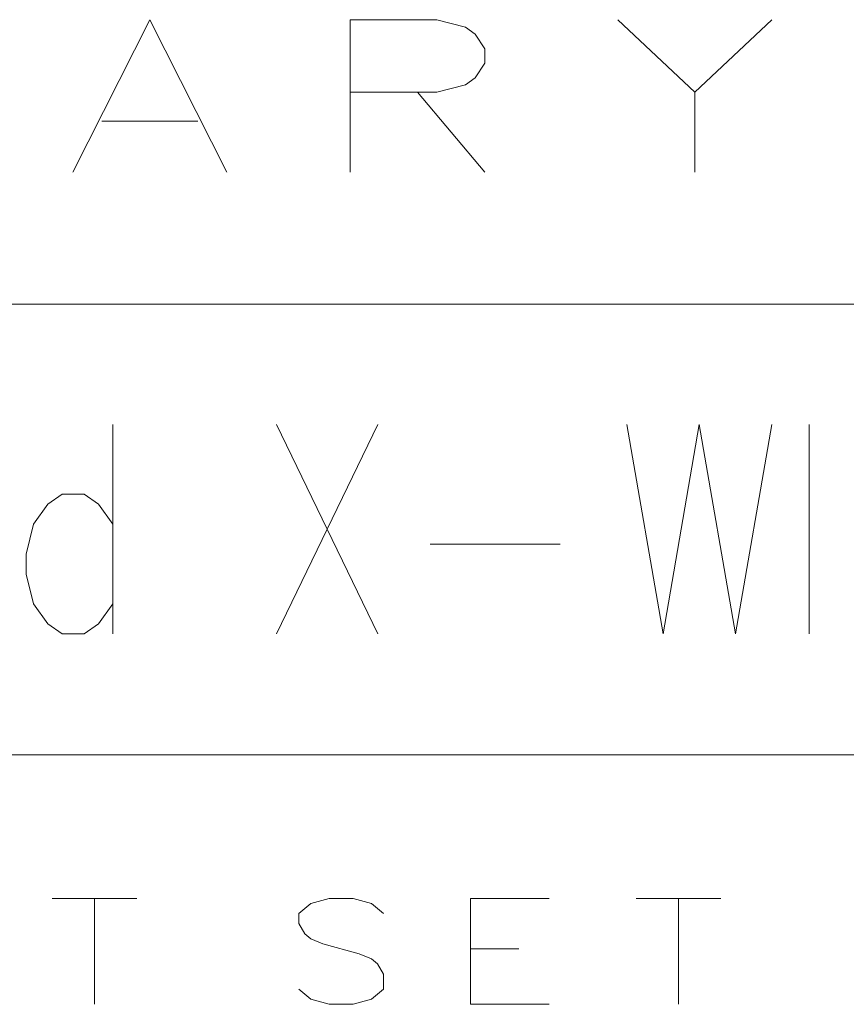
# Model space of a CAD drawing. Header units: millimetres. Extents: x -178 to 174, y -133 to 130.
# Tile 7 of 38: x -21 to 12, y -74 to -35. Entities that reach past the tile are written whole.
import ezdxf

# ---------------------------------------------------------------- set-up
doc = ezdxf.new("R2010")
doc.units = ezdxf.units.MM
doc.header["$MEASUREMENT"] = 0
doc.layers.add('Layer 1', color=7, linetype='Continuous')

msp = doc.modelspace()

# ---------------------------------------------------------------- linework, layer by layer
at = {"layer": 'Layer 1', "color": 1, "lineweight": 9}
for points, knots in [([(-18.6317, -41.1068), (-18.6317, -41.1068), (-15.6162, -35.132), (-15.6162, -35.132), (-15.6162, -35.132), (-15.6162, -35.132), (-12.5936, -41.1068), (-12.5936, -41.1068)], [0, 0, 0, 0, 0.3333333, 0.3333333, 0.3333333, 0.3333333, 1, 1, 1, 1]), ([(-7.7545, -41.1068), (-7.7545, -41.1068), (-7.7545, -35.132), (-7.7545, -35.132), (-7.7545, -35.132), (-7.7545, -35.132), (-4.3568, -35.132), (-4.3568, -35.132), (-4.3568, -35.132), (-4.3568, -35.132), (-3.2242, -35.42), (-3.2242, -35.42), (-3.2242, -35.42), (-3.2242, -35.42), (-2.8491, -35.7028), (-2.8491, -35.7028), (-2.8491, -35.7028), (-2.8491, -35.7028), (-2.4668, -36.2736), (-2.4668, -36.2736), (-2.4668, -36.2736), (-2.4668, -36.2736), (-2.4668, -36.8391), (-2.4668, -36.8391), (-2.4668, -36.8391), (-2.4668, -36.8391), (-2.8491, -37.4099), (-2.8491, -37.4099), (-2.8491, -37.4099), (-2.8491, -37.4099), (-3.2242, -37.6926), (-3.2242, -37.6926), (-3.2242, -37.6926), (-3.2242, -37.6926), (-4.3568, -37.9807), (-4.3568, -37.9807), (-4.3568, -37.9807), (-4.3568, -37.9807), (-7.7545, -37.9807), (-7.7545, -37.9807)], [0, 0, 0, 0, 0.0909091, 0.0909091, 0.0909091, 0.0909091, 0.1818182, 0.1818182, 0.1818182, 0.1818182, 0.2727273, 0.2727273, 0.2727273, 0.2727273, 0.3636364, 0.3636364, 0.3636364, 0.3636364, 0.4545455, 0.4545455, 0.4545455, 0.4545455, 0.5454545, 0.5454545, 0.5454545, 0.5454545, 0.6363636, 0.6363636, 0.6363636, 0.6363636, 0.7272727, 0.7272727, 0.7272727, 0.7272727, 0.8181818, 0.8181818, 0.8181818, 0.8181818, 1, 1, 1, 1]), ([(2.7474, -35.132), (2.7474, -35.132), (5.77, -37.9807), (5.77, -37.9807), (5.77, -37.9807), (5.77, -37.9807), (8.7855, -35.132), (8.7855, -35.132)], [0, 0, 0, 0, 0.3333333, 0.3333333, 0.3333333, 0.3333333, 1, 1, 1, 1]), ([(-6.4495, -70.1923), (-6.4495, -70.1923), (-6.924, -69.7966), (-6.924, -69.7966), (-6.924, -69.7966), (-6.924, -69.7966), (-7.6358, -69.5987), (-7.6358, -69.5987), (-7.6358, -69.5987), (-7.6358, -69.5987), (-8.5849, -69.5987), (-8.5849, -69.5987), (-8.5849, -69.5987), (-8.5849, -69.5987), (-9.2966, -69.7966), (-9.2966, -69.7966), (-9.2966, -69.7966), (-9.2966, -69.7966), (-9.7712, -70.1923), (-9.7712, -70.1923), (-9.7712, -70.1923), (-9.7712, -70.1923), (-9.7712, -70.5881), (-9.7712, -70.5881), (-9.7712, -70.5881), (-9.7712, -70.5881), (-9.5339, -70.9838), (-9.5339, -70.9838), (-9.5339, -70.9838), (-9.5339, -70.9838), (-9.2966, -71.1817), (-9.2966, -71.1817), (-9.2966, -71.1817), (-9.2966, -71.1817), (-8.8221, -71.3796), (-8.8221, -71.3796), (-8.8221, -71.3796), (-8.8221, -71.3796), (-7.3985, -71.7753), (-7.3985, -71.7753), (-7.3985, -71.7753), (-7.3985, -71.7753), (-6.924, -71.9732), (-6.924, -71.9732), (-6.924, -71.9732), (-6.924, -71.9732), (-6.6868, -72.171), (-6.6868, -72.171), (-6.6868, -72.171), (-6.6868, -72.171), (-6.4495, -72.5667), (-6.4495, -72.5667), (-6.4495, -72.5667), (-6.4495, -72.5667), (-6.4495, -73.1604), (-6.4495, -73.1604), (-6.4495, -73.1604), (-6.4495, -73.1604), (-6.924, -73.5561), (-6.924, -73.5561), (-6.924, -73.5561), (-6.924, -73.5561), (-7.6358, -73.754), (-7.6358, -73.754), (-7.6358, -73.754), (-7.6358, -73.754), (-8.5849, -73.754), (-8.5849, -73.754), (-8.5849, -73.754), (-8.5849, -73.754), (-9.2966, -73.5561), (-9.2966, -73.5561), (-9.2966, -73.5561), (-9.2966, -73.5561), (-9.7712, -73.1604), (-9.7712, -73.1604)], [0, 0, 0, 0, 0.05, 0.05, 0.05, 0.05, 0.1, 0.1, 0.1, 0.1, 0.15, 0.15, 0.15, 0.15, 0.2, 0.2, 0.2, 0.2, 0.25, 0.25, 0.25, 0.25, 0.3, 0.3, 0.3, 0.3, 0.35, 0.35, 0.35, 0.35, 0.4, 0.4, 0.4, 0.4, 0.45, 0.45, 0.45, 0.45, 0.5, 0.5, 0.5, 0.5, 0.55, 0.55, 0.55, 0.55, 0.6, 0.6, 0.6, 0.6, 0.65, 0.65, 0.65, 0.65, 0.7, 0.7, 0.7, 0.7, 0.75, 0.75, 0.75, 0.75, 0.8, 0.8, 0.8, 0.8, 0.85, 0.85, 0.85, 0.85, 0.9, 0.9, 0.9, 0.9, 1, 1, 1, 1]), ([(-3.0329, -73.754), (-3.0329, -73.754), (-3.0329, -69.5987), (-3.0329, -69.5987), (-3.0329, -69.5987), (-3.0329, -69.5987), (0.0515, -69.5987), (0.0515, -69.5987)], [0, 0, 0, 0, 0.3333333, 0.3333333, 0.3333333, 0.3333333, 1, 1, 1, 1])]:
    msp.add_open_spline(points, degree=3, knots=knots, dxfattribs=at)
for points in [[(-5.1142, -37.9807), (-5.1142, -37.9807), (-2.4668, -41.1068), (-2.4668, -41.1068)], [(5.77, -37.9807), (5.77, -37.9807), (5.77, -41.1068), (5.77, -41.1068)], [(-17.4991, -39.1169), (-17.4991, -39.1169), (-13.7262, -39.1169), (-13.7262, -39.1169)], [(-19.4515, -69.5987), (-19.4515, -69.5987), (-16.1298, -69.5987), (-16.1298, -69.5987)], [(-17.7907, -69.5987), (-17.7907, -69.5987), (-17.7907, -73.754), (-17.7907, -73.754)], [(3.4681, -69.5987), (3.4681, -69.5987), (6.7898, -69.5987), (6.7898, -69.5987)], [(5.1289, -69.5987), (5.1289, -69.5987), (5.1289, -73.754), (5.1289, -73.754)], [(-3.0329, -71.5774), (-3.0329, -71.5774), (-1.1348, -71.5774), (-1.1348, -71.5774)], [(-3.0329, -73.754), (-3.0329, -73.754), (0.0515, -73.754), (0.0515, -73.754)]]:
    msp.add_open_spline(points, degree=3, dxfattribs=at)
at = {"layer": 'Layer 1', "color": 5, "lineweight": 9}
for points in [[(-133.7451, -46.2876), (-133.7451, -46.2876), (24.5041, -46.2876), (24.5041, -46.2876)], [(-17.0606, -51.0057), (-17.0606, -51.0057), (-17.0606, -59.2235), (-17.0606, -59.2235)], [(-10.6424, -59.2235), (-10.6424, -59.2235), (-6.6666, -51.0057), (-6.6666, -51.0057)], [(-10.6424, -51.0057), (-10.6424, -51.0057), (-6.6666, -59.2235), (-6.6666, -59.2235)], [(10.2592, -59.2235), (10.2592, -59.2235), (10.2592, -51.0057), (10.2592, -51.0057)], [(-4.6218, -55.7016), (-4.6218, -55.7016), (0.4899, -55.7016), (0.4899, -55.7016)], [(-133.9519, -63.9679), (-133.9519, -63.9679), (23.9626, -63.9679), (23.9626, -63.9679)]]:
    msp.add_open_spline(points, degree=3, dxfattribs=at)
for points, knots in [([(3.1027, -51.0057), (3.1027, -51.0057), (4.5226, -59.2235), (4.5226, -59.2235), (4.5226, -59.2235), (4.5226, -59.2235), (5.9426, -51.0057), (5.9426, -51.0057), (5.9426, -51.0057), (5.9426, -51.0057), (7.3625, -59.2235), (7.3625, -59.2235), (7.3625, -59.2235), (7.3625, -59.2235), (8.7824, -51.0057), (8.7824, -51.0057)], [0, 0, 0, 0, 0.2, 0.2, 0.2, 0.2, 0.4, 0.4, 0.4, 0.4, 0.6, 0.6, 0.6, 0.6, 1, 1, 1, 1]), ([(-17.0606, -54.9189), (-17.0606, -54.9189), (-17.6285, -54.1363), (-17.6285, -54.1363), (-17.6285, -54.1363), (-17.6285, -54.1363), (-18.1965, -53.745), (-18.1965, -53.745), (-18.1965, -53.745), (-18.1965, -53.745), (-19.0485, -53.745), (-19.0485, -53.745), (-19.0485, -53.745), (-19.0485, -53.745), (-19.6165, -54.1363), (-19.6165, -54.1363), (-19.6165, -54.1363), (-19.6165, -54.1363), (-20.1845, -54.9189), (-20.1845, -54.9189), (-20.1845, -54.9189), (-20.1845, -54.9189), (-20.4685, -56.0929), (-20.4685, -56.0929), (-20.4685, -56.0929), (-20.4685, -56.0929), (-20.4685, -56.8755), (-20.4685, -56.8755), (-20.4685, -56.8755), (-20.4685, -56.8755), (-20.1845, -58.0495), (-20.1845, -58.0495), (-20.1845, -58.0495), (-20.1845, -58.0495), (-19.6165, -58.8321), (-19.6165, -58.8321), (-19.6165, -58.8321), (-19.6165, -58.8321), (-19.0485, -59.2235), (-19.0485, -59.2235), (-19.0485, -59.2235), (-19.0485, -59.2235), (-18.1965, -59.2235), (-18.1965, -59.2235), (-18.1965, -59.2235), (-18.1965, -59.2235), (-17.6285, -58.8321), (-17.6285, -58.8321), (-17.6285, -58.8321), (-17.6285, -58.8321), (-17.0606, -58.0495), (-17.0606, -58.0495)], [0, 0, 0, 0, 0.0714286, 0.0714286, 0.0714286, 0.0714286, 0.1428571, 0.1428571, 0.1428571, 0.1428571, 0.2142857, 0.2142857, 0.2142857, 0.2142857, 0.2857143, 0.2857143, 0.2857143, 0.2857143, 0.3571429, 0.3571429, 0.3571429, 0.3571429, 0.4285714, 0.4285714, 0.4285714, 0.4285714, 0.5, 0.5, 0.5, 0.5, 0.5714286, 0.5714286, 0.5714286, 0.5714286, 0.6428571, 0.6428571, 0.6428571, 0.6428571, 0.7142857, 0.7142857, 0.7142857, 0.7142857, 0.7857143, 0.7857143, 0.7857143, 0.7857143, 0.8571429, 0.8571429, 0.8571429, 0.8571429, 1, 1, 1, 1])]:
    msp.add_open_spline(points, degree=3, knots=knots, dxfattribs=at)

doc.saveas('drawing.dxf')
